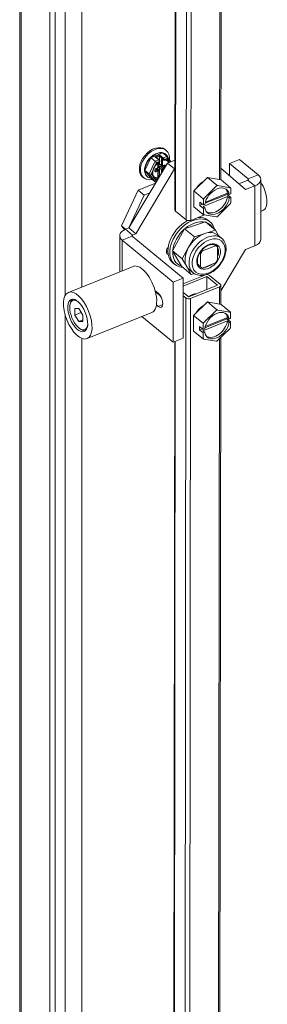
# Model space of a CAD drawing. Header units: inches. Extents: x 3 to 371, y 8 to 234.
# Tile 47 of 51: x 314.85 to 317.7, y 171.62 to 182.98. Entities that reach past the tile are written whole.
import ezdxf

# ---------------------------------------------------------------- set-up
doc = ezdxf.new("R2010")
doc.units = ezdxf.units.IN
doc.header["$LTSCALE"] = 22
doc.header["$MEASUREMENT"] = 0
doc.layers.add('Visible (ANSI)', color=7, linetype='Continuous', lineweight=5)
doc.layers.add('Visible Narrow (ANSI)', color=7, linetype='Continuous', lineweight=5)

msp = doc.modelspace()

# ---------------------------------------------------------------- linework, layer by layer
at = {"layer": 'Visible (ANSI)'}
for p, q in [((314.846, 160.6679), (314.846, 199.8988)), ((315.1946, 199.5987), (315.1946, 160.3579)), ((315.2537, 199.6226), (315.2537, 160.3818)), ((315.5603, 179.8972), (315.5603, 199.4736)), ((317.1861, 197.0943), (317.1658, 181.1339)), ((316.6547, 196.798), (316.6343, 180.7862)), ((316.3567, 181.3899), (316.4939, 181.4453)), ((316.5425, 181.4052), (316.4939, 181.4453)), ((316.5224, 181.4843), (316.5346, 181.4743)), ((316.5283, 181.4313), (316.5318, 181.4284)), ((316.1031, 180.5789), (316.5501, 181.3283)), ((316.2881, 181.2437), (316.3567, 181.3899)), ((316.4053, 181.3497), (316.3567, 181.3899)), ((316.4537, 181.3665), (316.4177, 181.3962)), ((316.4431, 181.2847), (316.4431, 181.3315)), ((316.4431, 181.3169), (316.4532, 181.3085)), ((316.4431, 181.2983), (316.467, 181.308)), ((316.4516, 181.3125), (316.4516, 181.338)), ((316.4578, 181.3614), (316.4578, 181.4062)), ((316.4578, 181.32), (316.4578, 181.3424)), ((316.4643, 181.3102), (316.459, 181.3081)), ((316.4604, 181.3488), (316.4604, 181.3517)), ((316.4606, 181.3133), (316.4814, 181.2961)), ((316.4977, 181.3629), (316.4836, 181.3745)), ((316.4945, 181.2944), (316.5119, 181.3015)), ((316.5891, 181.344), (316.5439, 181.4037)), ((316.635, 181.3625), (316.5501, 181.3283)), ((316.6309, 181.2616), (316.5501, 181.3283)), ((317.2632, 181.1844), (317.2634, 181.3237)), ((317.3788, 181.3702), (317.2634, 181.3237)), ((317.2634, 181.3237), (317.4805, 181.1446)), ((317.3788, 181.3702), (317.596, 181.1912)), ((316.184, 180.5122), (316.6309, 181.2616)), ((316.3567, 181.153), (316.2881, 181.2437)), ((316.3367, 181.2036), (316.2881, 181.2437)), ((316.4058, 181.24), (316.4058, 181.2499)), ((316.415, 181.2623), (316.4324, 181.2693)), ((316.4178, 181.2621), (316.4386, 181.2449)), ((316.4268, 181.2629), (316.4268, 181.2547)), ((316.4342, 181.2588), (316.4342, 181.2702)), ((316.4431, 181.161), (316.4431, 181.2352)), ((316.4431, 181.2336), (316.4441, 181.234)), ((316.4516, 181.2445), (316.4516, 181.2729)), ((316.4578, 181.1842), (316.4578, 181.2705)), ((316.459, 181.2834), (316.4702, 181.2879)), ((316.6349, 181.2632), (316.6309, 181.2616)), ((317.1659, 181.2695), (317.4489, 181.022)), ((316.2113, 181.015), (316.4115, 181.096)), ((316.262, 181.1685), (316.2742, 181.1585)), ((316.3152, 181.1728), (316.3187, 181.17)), ((316.4053, 181.1129), (316.3567, 181.153)), ((316.4128, 181.1119), (316.4236, 181.1163)), ((316.4479, 181.157), (316.443, 181.1611)), ((316.4584, 181.1811), (316.4431, 181.1749)), ((316.461, 181.179), (316.4583, 181.1812)), ((316.8526, 181.0065), (317.0104, 181.1608)), ((317.0104, 181.1608), (317.1679, 181.1336)), ((317.0104, 181.1608), (317.1188, 181.0714)), ((317.1679, 181.1336), (317.2764, 181.0441)), ((317.4768, 181.1325), (317.3712, 181.0899)), ((317.6234, 180.446), (317.6243, 181.1394)), ((316.0177, 180.6026), (316.2113, 181.015)), ((316.103, 180.5788), (316.2808, 180.9577)), ((316.2808, 180.9577), (316.2113, 181.015)), ((316.2808, 180.9577), (316.3443, 180.9833)), ((316.8523, 180.8249), (316.8526, 181.0065)), ((316.8526, 181.0065), (316.961, 180.9171)), ((316.9717, 180.924), (317.112, 181.0612)), ((316.9821, 180.8636), (317.2368, 180.9662)), ((316.9857, 180.8779), (317.2412, 180.9809)), ((317.1295, 181.0683), (317.2696, 181.044)), ((317.2368, 180.9791), (317.2368, 180.9662)), ((317.2368, 180.9662), (317.2782, 180.9321)), ((317.2412, 180.9809), (317.2611, 180.9645)), ((317.2611, 180.9645), (317.2782, 180.9714)), ((317.2783, 181.0324), (317.2782, 180.9714)), ((317.5577, 181.0658), (317.4489, 181.022)), ((316.9214, 180.8391), (316.9215, 180.8784)), ((316.9214, 180.8391), (316.9535, 180.8521)), ((316.9215, 180.8784), (316.9629, 180.8443)), ((317.2412, 180.9416), (316.9601, 180.8283)), ((316.9629, 180.8443), (316.963, 180.9054)), ((316.9629, 180.8443), (316.98, 180.8512)), ((317.2693, 180.8524), (317.1291, 180.7152)), ((317.2611, 180.9252), (317.2412, 180.9416)), ((317.2782, 180.9321), (317.2611, 180.9252)), ((317.2782, 180.9321), (317.2781, 180.871)), ((316.6412, 180.7734), (316.7636, 180.6726)), ((316.9768, 180.7314), (316.8172, 180.6671)), ((316.8523, 180.8249), (316.9608, 180.7355)), ((316.9628, 180.805), (316.9214, 180.8391)), ((316.9601, 180.8283), (316.98, 180.8119)), ((316.9627, 180.7439), (316.9628, 180.805)), ((316.98, 180.8119), (316.9628, 180.805)), ((317.1116, 180.7081), (316.9715, 180.7323)), ((317.6238, 180.7706), (317.6497, 180.781)), ((316.9886, 180.6482), (316.7458, 180.5703)), ((316.9886, 180.6482), (317.1017, 180.555)), ((317.0172, 180.6667), (317.0381, 180.6495)), ((316.0518, 180.5576), (316.0177, 180.6026)), ((316.0651, 180.5636), (316.0177, 180.6026)), ((316.0651, 180.5636), (316.1031, 180.5789)), ((316.184, 180.5122), (316.1031, 180.5789)), ((316.1459, 180.4969), (316.184, 180.5122)), ((316.7458, 180.5703), (316.6066, 180.3146)), ((316.7458, 180.5703), (316.8588, 180.4771)), ((316.9802, 180.516), (316.8588, 180.4771)), ((317.1017, 180.555), (316.9802, 180.516)), ((317.1426, 180.4847), (317.1017, 180.555)), ((315.9985, 180.4899), (315.998, 180.0736)), ((316.616, 179.9523), (316.0268, 180.4382)), ((316.7315, 179.9988), (316.1422, 180.4847)), ((316.8588, 180.4771), (316.7892, 180.3493)), ((317.1265, 180.4981), (317.173, 180.4597)), ((316.6066, 180.3146), (316.7104, 180.1367)), ((316.6066, 180.3146), (316.7197, 180.2214)), ((316.7892, 180.3493), (316.7197, 180.2214)), ((316.9193, 180.2874), (316.9285, 180.2797)), ((316.9285, 180.2797), (316.9283, 180.1312)), ((316.9442, 180.3221), (316.9534, 180.3145)), ((317.1024, 180.3746), (316.9534, 180.3145)), ((317.0905, 180.3843), (317.1024, 180.3746)), ((317.1111, 180.3732), (317.1242, 180.3624)), ((317.127, 180.2112), (317.1272, 180.3598)), ((317.448, 180.3286), (317.1641, 179.8526)), ((317.5568, 180.3724), (317.448, 180.3286)), ((316.6122, 180.1755), (316.6331, 180.1583)), ((316.7197, 180.2214), (316.7715, 180.1325)), ((316.9531, 180.1164), (317.1021, 180.1764)), ((316.152, 180.1357), (315.4071, 179.8355)), ((316.7104, 180.1367), (316.8234, 180.0435)), ((316.7715, 180.1325), (316.8234, 180.0435)), ((316.7986, 180.1004), (316.8451, 180.0621)), ((316.8234, 180.0435), (316.8561, 180.054)), ((316.9155, 180.1418), (316.9283, 180.1312)), ((316.9183, 180.1393), (316.9313, 180.1285)), ((316.6151, 179.2589), (316.616, 179.9523)), ((316.7315, 179.9988), (316.616, 179.9523)), ((316.7306, 179.3054), (316.7315, 179.9988)), ((316.9792, 180.0355), (316.7314, 179.9357)), ((316.7314, 179.9086), (317.0034, 180.0182)), ((317.0034, 180.0182), (317.0032, 179.8679)), ((317.0034, 180.0182), (317.1257, 179.9173)), ((317.0349, 180.0309), (317.1573, 179.93)), ((316.4073, 179.8529), (316.4418, 179.8245)), ((316.4126, 179.8321), (316.426, 179.8375)), ((316.4675, 179.7938), (316.4183, 179.8344)), ((316.7939, 179.7836), (316.7313, 179.8353)), ((317.1257, 179.9173), (316.7939, 179.7836)), ((316.816, 179.7654), (317.1478, 179.8991)), ((317.1642, 179.9173), (317.1639, 179.6976)), ((315.4275, 179.6993), (315.4316, 179.7148)), ((316.7312, 179.7966), (316.7624, 179.7709)), ((316.8507, 179.5701), (317.0085, 179.7245)), ((317.0085, 179.7245), (317.1661, 179.6972)), ((317.0085, 179.7245), (317.117, 179.635)), ((315.482, 179.6477), (315.4819, 179.5734)), ((315.4819, 179.5734), (315.5545, 179.6027)), ((315.5272, 179.6476), (315.482, 179.6477)), ((315.5724, 179.5732), (315.5272, 179.6476)), ((316.3673, 179.6014), (315.6224, 179.3012)), ((316.4416, 179.6734), (316.4218, 179.6898)), ((316.9699, 179.4877), (317.1102, 179.6248)), ((317.1277, 179.6319), (317.2678, 179.6077)), ((317.1661, 179.6972), (317.2745, 179.6078)), ((317.2765, 179.5961), (317.2764, 179.535)), ((315.4819, 179.5734), (315.527, 179.499)), ((315.527, 179.499), (315.5723, 179.5173)), ((315.527, 179.499), (315.5723, 179.4989)), ((315.5723, 179.4989), (315.5724, 179.5732)), ((316.6151, 179.2589), (316.2547, 179.5561)), ((316.8505, 179.3885), (316.8507, 179.5701)), ((316.8507, 179.5701), (316.9592, 179.4807)), ((317.2393, 179.5052), (316.9583, 179.3919)), ((316.9803, 179.4272), (317.235, 179.5299)), ((316.9839, 179.4416), (317.2394, 179.5445)), ((317.235, 179.5427), (317.235, 179.5299)), ((317.235, 179.5299), (317.2764, 179.4957)), ((317.2592, 179.4888), (317.2393, 179.5052)), ((317.2394, 179.5445), (317.2593, 179.5281)), ((317.2764, 179.4957), (317.2592, 179.4888)), ((317.2593, 179.5281), (317.2764, 179.535)), ((317.2764, 179.4957), (317.2763, 179.4347)), ((315.5427, 179.4135), (315.5564, 179.4051)), ((316.8505, 179.3885), (316.9589, 179.2991)), ((316.9196, 179.4028), (316.9196, 179.4421)), ((316.9196, 179.4421), (316.961, 179.4079)), ((316.9196, 179.4028), (316.9516, 179.4157)), ((316.961, 179.3686), (316.9196, 179.4028)), ((316.9583, 179.3919), (316.9781, 179.3755)), ((316.9609, 179.3076), (316.961, 179.3686)), ((316.961, 179.4079), (316.9611, 179.469)), ((316.961, 179.4079), (316.9782, 179.4149)), ((316.9781, 179.3755), (316.961, 179.3686)), ((317.2675, 179.416), (317.1272, 179.2788)), ((315.5603, 161.4395), (315.5603, 179.3045)), ((316.6323, 179.2658), (316.6124, 163.6731)), ((316.7306, 179.3054), (316.6151, 179.2589)), ((317.1097, 179.2718), (316.9697, 179.296)), ((317.1634, 179.3142), (317.1435, 163.6942))]:
    msp.add_line(p, q, dxfattribs=at)
for centre, start, end in [((316.4513, 181.3488), 303.23512, 0), ((316.5035, 181.3699), 230.493, 278.71406)]:
    msp.add_arc(centre, 0.00909, start, end, dxfattribs=at)
for centre, major_axis, ratio, start_param, end_param in [((316.4044, 181.3164), (0.1302, 0.1579), 0.6688348, 5.5047263, 10.1254701), ((316.4218, 181.302), (-0.1066, -0.1292), 0.6688348, 3.1415927, 6.2831853), ((316.4253, 181.2992), (0.1066, 0.1292), 0.6688348, 0.3656889, 1.4128865), ((316.46, 181.4136), (-0.0016, -0.0104), 0.1492329, 3.9422955, 5.5130918), ((316.4253, 181.2992), (0.1066, 0.1292), 0.6688348, 5.827454, 6.6488742), ((316.4253, 181.2992), (-0.1066, -0.1292), 0.6688348, 4.5544791, 5.6016767), ((316.4125, 181.3403), (-0.0112, 0.0118), 0.1172285, 3.9543076, 5.5251039), ((316.4079, 181.3925), (0.0126, -0.0019), 0.577215, 0.7700935, 1.6593812), ((316.459, 181.3155), (-0.00579, -0.00702), 0.6688348, 5.6016767, 7.172473), ((316.4702, 181.325), (-0.0096, -0.0117), 0.6688348, 5.6016767, 6.2831853), ((316.4861, 181.3843), (-0.0055, 0.0116), 0.6252357, 1.5354746, 2.2169833), ((316.5354, 181.3899), (0.0046, 0.0166), 0.6186455, 4.4428503, 6.0136466), ((316.4652, 181.2662), (0.0771, 0.0936), 0.6688348, 5.8860887, 6.1834086), ((316.4253, 181.2992), (0.1066, 0.1292), 0.6688348, 5.5280694, 5.5280798), ((316.4044, 181.3164), (0.1302, 0.1579), 0.6688348, 5.3819418, 5.3819523), ((316.4253, 181.2992), (-0.1066, -0.1292), 0.6688348, 5.6016767, 6.6488742), ((316.3511, 181.2094), (-0.0167, -0.0018), 0.5406247, 0.4885427, 2.059339), ((316.4081, 181.2504), (0.0096, 0.0117), 0.6688348, 0, 0.1451218), ((316.4193, 181.2599), (0.00579, 0.00702), 0.6688348, 5.6016767, 6.1953649), ((316.4267, 181.2558), (0.00579, 0.00702), 0.6688348, 4.6201362, 5.6016767), ((316.4441, 181.2415), (-0.00579, -0.00702), 0.6688348, 0.8892877, 2.460084), ((316.459, 181.2759), (-0.00579, -0.00702), 0.6688348, 4.0308804, 5.6016767), ((316.4702, 181.2755), (0.0096, 0.0117), 0.6688348, 0.8892877, 2.460084), ((317.4681, 181.1396), (0.1561, -0.0002), 0.5767534, 5.3239911, 6.8947874), ((316.4652, 181.2662), (-0.0771, -0.0936), 0.6688348, 0.0142786, 0.0142999), ((316.4652, 181.2662), (-0.0771, -0.0936), 0.6688348, 0.0998235, 0.6236756), ((316.4125, 181.1281), (-0.0046, -0.0166), 0.6186455, 6.0136466, 7.5844429), ((316.434, 181.1568), (-0.00909, -0.00429), 0.0749357, 3.1769143, 3.8195095), ((316.4253, 181.2992), (0.1066, 0.1292), 0.6688348, 4.1609568, 4.281075), ((316.4044, 181.3164), (0.1302, 0.1579), 0.6688348, 4.2636274, 4.3467307), ((316.46, 181.1915), (0.0016, 0.0104), 0.1492329, 2.3714991, 3.0530078), ((316.9834, 181.0013), (0.098, 0.1188), 0.6688348, 1.0038789, 1.819347), ((317.4681, 181.1396), (0.0152, 0), 0.5767534, 5.3239911, 6.8947874), ((317.5647, 180.9919), (0.085, -0.2109), 0.4690581, 0, 1.9577137), ((317.1205, 180.8882), (0.1102, 0.1337), 0.6688348, 5.7397425, 8.6026565), ((317.1205, 180.8882), (-0.1376, -0.1669), 0.6688348, 3.9801612, 4.0790525), ((317.1007, 180.9046), (0.1102, 0.1337), 0.6688348, 5.7397425, 6.171805), ((317.1205, 180.8882), (0.1376, 0.1669), 0.6688348, 6.0745563, 6.1734476), ((317.1205, 180.8882), (-0.1376, -0.1669), 0.6688348, 5.0273587, 5.12625), ((317.1205, 180.8882), (-0.1102, -0.1337), 0.6688348, 5.7397425, 8.6026565), ((317.1007, 180.9046), (-0.1102, -0.1337), 0.6688348, 0.1113803, 2.3194712), ((317.1205, 180.8882), (0.1376, 0.1669), 0.6688348, 5.0273587, 5.12625), ((316.6728, 180.7862), (-0.0385, 0), 0.5767534, 0, 0.6116021), ((317.1205, 180.8882), (-0.1376, -0.1669), 0.6688348, 6.0745563, 6.1734476), ((316.8147, 180.4211), (-0.2025, -0.2456), 0.6688348, 4.1634109, 6.2831853), ((316.8356, 180.4039), (0.2025, 0.2456), 0.6688348, 5.8273204, 9.8806428), ((316.8495, 180.3924), (0.1871, 0.2269), 0.6688348, 0.3027327, 1.3081172), ((316.7951, 180.6853), (0.0385, 0), 0.5767534, 3.7531948, 5.3239911), ((316.8147, 180.4211), (0.2025, 0.2456), 0.6688348, 0, 0.54762), ((316.8495, 180.3924), (0.1871, 0.2269), 0.6688348, 6.0456999, 6.5206707), ((317.1205, 180.8882), (0.1376, 0.1669), 0.6688348, 3.9801612, 4.0790525), ((316.1546, 180.4897), (-0.1561, 0.0002), 0.5767534, 5.3239911, 6.8947874), ((316.8495, 180.3924), (-0.1871, -0.2269), 0.6688348, 4.4915229, 5.4969074), ((316.9625, 180.2992), (-0.1639, -0.1988), 0.6688348, 3.9470176, 4.9942151), ((316.9625, 180.2992), (0.1639, 0.1988), 0.6688348, 0, 0.8054249), ((316.1546, 180.4897), (-0.0152, 0), 0.5767534, 5.3239911, 6.8947874), ((317.4672, 180.4462), (0.1561, -0.0002), 0.5767534, 5.3239911, 6.2831853), ((316.5925, 180.3303), (-0.0434, -0.0526), 0.6688348, 4.707473, 6.5045064), ((316.5508, 180.3647), (-0.0434, -0.0526), 0.6688348, 0.6345322, 0.9483061), ((316.8495, 180.3924), (-0.1871, -0.2269), 0.6688348, 5.5387205, 6.5441049), ((316.9625, 180.2992), (-0.1639, -0.1988), 0.6688348, 4.9942151, 6.0414127), ((317.0277, 180.2455), (-0.0964, -0.1169), 0.6688348, 4.6731079, 4.9569021), ((317.0277, 180.2455), (0.0964, 0.1169), 0.6688348, 6.2439043, 6.5276984), ((317.0277, 180.2455), (0.0964, 0.1169), 0.6688348, 4.6731079, 4.9569021), ((316.2597, 179.8686), (0.1076, -0.2671), 0.4690581, 0, 3.1415927), ((316.9625, 180.2992), (-0.1639, -0.1988), 0.6688348, 6.0414127, 6.2831853), ((317.0277, 180.2455), (-0.0964, -0.1169), 0.6688348, 6.2439043, 6.5276984), ((317.0034, 180.0182), (0.0385, 0), 0.5767534, 0.6116021, 1.7486704), ((316.3565, 179.9076), (0.034, -0.0844), 0.4690581, 0.6690495, 0.6863678), ((316.4417, 179.749), (0.0346, -0.0858), 0.4690581, 5.571579, 8.7131717), ((317.1257, 179.9173), (0.0385, 0), 0.5767534, 5.3239911, 6.8947874), ((315.5271, 179.5733), (-0.068, 0.1687), 0.4690581, 5.6511999, 10.0567633), ((315.5395, 179.5783), (-0.0737, 0.1828), 0.4690581, 0.0914433, 0.5599084), ((316.7939, 179.7836), (-0.0385, 0), 0.5767534, 0.6116021, 2.1823985), ((316.8371, 179.684), (-0.098, -0.1188), 0.6688348, 3.6550753, 4.3860543), ((316.9816, 179.5649), (0.098, 0.1188), 0.6688348, 1.0038789, 1.819347), ((317.1187, 179.4518), (0.1102, 0.1337), 0.6688348, 5.7397425, 8.6026565), ((317.1187, 179.4518), (-0.1376, -0.1669), 0.6688348, 3.9801612, 4.0790525), ((317.1187, 179.4518), (0.1376, 0.1669), 0.6688348, 6.0745563, 6.1734476), ((317.1187, 179.4518), (-0.1376, -0.1669), 0.6688348, 5.0273587, 5.12625), ((317.1187, 179.4518), (-0.1102, -0.1337), 0.6688348, 5.7397425, 8.6026565), ((317.0988, 179.4682), (-0.1102, -0.1337), 0.6688348, 0.1113803, 2.3194712), ((317.0988, 179.4682), (0.1102, 0.1337), 0.6688348, 5.7397425, 6.171805), ((315.5395, 179.5783), (0.0737, -0.1828), 0.4690581, 5.7232769, 6.191742), ((317.1187, 179.4518), (0.1376, 0.1669), 0.6688348, 5.0273587, 5.12625), ((317.1187, 179.4518), (-0.1376, -0.1669), 0.6688348, 6.0745563, 6.1734476), ((317.1187, 179.4518), (0.1376, 0.1669), 0.6688348, 3.9801612, 4.0790525)]:
    msp.add_ellipse(centre, major_axis=major_axis, ratio=ratio, start_param=start_param, end_param=end_param, dxfattribs=at)
for major_axis in [(0.1076, -0.2671), (0.0748, -0.1856)]:
    msp.add_ellipse((315.5147, 179.5683), major_axis=major_axis, ratio=0.4690581, dxfattribs=at)
for points in [[(316.5224, 181.4843), (316.5143, 181.491), (316.5051, 181.4963), (316.4952, 181.5002)], [(316.2413, 181.1922), (316.247, 181.1832), (316.254, 181.1752), (316.262, 181.1685)], [(316.3977, 181.2772), (316.3945, 181.2712), (316.3917, 181.2651), (316.3892, 181.259)], [(316.3886, 181.1764), (316.3908, 181.1726), (316.3934, 181.1693), (316.3963, 181.1663)], [(316.4408, 181.1605), (316.4403, 181.1603), (316.4398, 181.1602), (316.4392, 181.1601)]]:
    msp.add_open_spline(points, degree=3, dxfattribs=at)
for points, knots in [([(316.4563, 181.3412), (316.4517, 181.3382), (316.447, 181.3348), (316.4381, 181.3275), (316.4337, 181.3236), (316.4254, 181.3153), (316.4214, 181.3109), (316.4138, 181.3018), (316.4102, 181.297), (316.4036, 181.2873), (316.4005, 181.2822), (316.3977, 181.2772)], [1.81747657, 1.81747657, 1.81747657, 1.81747657, 1.9607534, 1.9607534, 2.10403024, 2.10403024, 2.24730707, 2.24730707, 2.39058391, 2.39058391, 2.53386075, 2.53386075, 2.53386075, 2.53386075]), ([(316.4537, 181.3665), (316.4546, 181.3657), (316.4554, 181.3648), (316.4568, 181.3631), (316.4574, 181.3621), (316.4584, 181.3602), (316.4589, 181.3592), (316.4596, 181.3572), (316.4599, 181.3562), (316.4603, 181.354), (316.4604, 181.3529), (316.4604, 181.3517)], [4.712389, 4.712389, 4.712389, 4.712389, 5.0265482, 5.0265482, 5.3407075, 5.3407075, 5.6548668, 5.6548668, 5.969026, 5.969026, 6.2831853, 6.2831853, 6.2831853, 6.2831853]), ([(316.5546, 181.3497), (316.5521, 181.3517), (316.5495, 181.3535), (316.5439, 181.3566), (316.5409, 181.3579), (316.5345, 181.3599), (316.5312, 181.3607), (316.5241, 181.3617), (316.5205, 181.362), (316.5128, 181.3619), (316.5089, 181.3616), (316.5049, 181.3609)], [0.68150862, 0.68150862, 0.68150862, 0.68150862, 0.81003011, 0.81003011, 0.9385516, 0.9385516, 1.0670731, 1.0670731, 1.19559459, 1.19559459, 1.32411609, 1.32411609, 1.32411609, 1.32411609]), ([(316.5119, 181.3015), (316.5123, 181.3016), (316.5127, 181.3018), (316.5134, 181.3019), (316.5137, 181.302), (316.5142, 181.302), (316.5143, 181.302), (316.5144, 181.3019), (316.5144, 181.3019), (316.5144, 181.3019)], [4.71238898, 4.71238898, 4.71238898, 4.71238898, 4.89024652, 4.89024652, 5.06810406, 5.06810406, 5.24596161, 5.24596161, 5.34933172, 5.34933172, 5.34933172, 5.34933172]), ([(316.3892, 181.259), (316.3867, 181.2527), (316.3847, 181.2463), (316.3816, 181.2338), (316.3806, 181.2277), (316.3796, 181.2158), (316.3796, 181.2101), (316.3806, 181.1992), (316.3816, 181.1941), (316.3845, 181.1847), (316.3864, 181.1803), (316.3886, 181.1764)], [2.70261989, 2.70261989, 2.70261989, 2.70261989, 2.87791346, 2.87791346, 3.05369964, 3.05369964, 3.22948583, 3.22948583, 3.40527202, 3.40527202, 3.58105821, 3.58105821, 3.58105821, 3.58105821]), ([(316.4058, 181.2499), (316.4058, 181.2503), (316.4059, 181.2508), (316.4061, 181.2521), (316.4063, 181.2528), (316.407, 181.2543), (316.4074, 181.2551), (316.4084, 181.2567), (316.4089, 181.2575), (316.4102, 181.259), (316.411, 181.2597), (316.4124, 181.2608), (316.4131, 181.2613), (316.4142, 181.262), (316.4146, 181.2621), (316.415, 181.2623)], [3.1415927, 3.1415927, 3.1415927, 3.1415927, 3.3684515, 3.3684515, 3.5958815, 3.5958815, 3.8321117, 3.8321117, 4.075761, 4.075761, 4.3214491, 4.3214491, 4.5627429, 4.5627429, 4.712389, 4.712389, 4.712389, 4.712389]), ([(316.406, 181.2388), (316.406, 181.2388), (316.406, 181.2388), (316.406, 181.2388), (316.406, 181.2388), (316.4059, 181.239), (316.4059, 181.2391), (316.4058, 181.2395), (316.4058, 181.2397), (316.4058, 181.24)], [2.71242901, 2.71242901, 2.71242901, 2.71242901, 2.73268748, 2.73268748, 2.86898921, 2.86898921, 3.00529093, 3.00529093, 3.14159265, 3.14159265, 3.14159265, 3.14159265]), ([(316.4324, 181.2693), (316.4337, 181.2698), (316.4348, 181.2705), (316.4369, 181.272), (316.4379, 181.2729), (316.4396, 181.2748), (316.4403, 181.2758), (316.4416, 181.2781), (316.4421, 181.2793), (316.4428, 181.2819), (316.4431, 181.2832), (316.4431, 181.2847)], [4.712389, 4.712389, 4.712389, 4.712389, 5.0265482, 5.0265482, 5.3407075, 5.3407075, 5.6548668, 5.6548668, 5.969026, 5.969026, 6.2831853, 6.2831853, 6.2831853, 6.2831853]), ([(316.4386, 181.2449), (316.4393, 181.2444), (316.4398, 181.2438), (316.4408, 181.2426), (316.4412, 181.2419), (316.4419, 181.2406), (316.4422, 181.2399), (316.4427, 181.2385), (316.4428, 181.2378), (316.443, 181.2365), (316.4431, 181.2359), (316.4431, 181.2352)], [5.60167669, 5.60167669, 5.60167669, 5.60167669, 5.73797842, 5.73797842, 5.87428014, 5.87428014, 6.01058187, 6.01058187, 6.14688359, 6.14688359, 6.28318531, 6.28318531, 6.28318531, 6.28318531]), ([(316.4945, 181.2944), (316.4938, 181.2941), (316.493, 181.2939), (316.4914, 181.2935), (316.4905, 181.2934), (316.4888, 181.2933), (316.4878, 181.2934), (316.486, 181.2938), (316.485, 181.294), (316.4831, 181.2949), (316.4822, 181.2954), (316.4814, 181.2961)], [1.57079633, 1.57079633, 1.57079633, 1.57079633, 1.74865387, 1.74865387, 1.92651141, 1.92651141, 2.10436895, 2.10436895, 2.2822265, 2.2822265, 2.46008404, 2.46008404, 2.46008404, 2.46008404]), ([(316.3964, 181.1662), (316.3966, 181.166), (316.3968, 181.1658), (316.3973, 181.1653), (316.3976, 181.165), (316.3981, 181.1645), (316.3984, 181.1643), (316.3989, 181.1638), (316.3992, 181.1635), (316.3997, 181.1631), (316.4, 181.1628), (316.4003, 181.1626)], [3.750853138, 3.750853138, 3.750853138, 3.750853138, 3.764080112, 3.764080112, 3.778835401, 3.778835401, 3.793590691, 3.793590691, 3.80834598, 3.80834598, 3.82310127, 3.82310127, 3.82310127, 3.82310127]), ([(316.8451, 180.0621), (316.8594, 180.0503), (316.8762, 180.0417), (316.9134, 180.0313), (316.934, 180.0297), (316.9774, 180.0339), (317.0004, 180.04), (317.0463, 180.0595), (317.069, 180.0731), (317.1118, 180.1061), (317.1317, 180.1255), (317.1667, 180.1683), (317.1818, 180.1916), (317.2057, 180.2399), (317.2145, 180.2649), (317.2246, 180.3143), (317.226, 180.3387), (317.2206, 180.3839), (317.2141, 180.4049), (317.1956, 180.4372), (317.1853, 180.4496), (317.173, 180.4597)], [2.3361677, 2.3361677, 2.3361677, 2.3361677, 2.6235629, 2.6235629, 2.924473, 2.924473, 3.2473483, 3.2473483, 3.5793195, 3.5793195, 3.9118545, 3.9118545, 4.2439739, 4.2439739, 4.5765255, 4.5765255, 4.9084018, 4.9084018, 5.2302377, 5.2302377, 5.4777604, 5.4777604, 5.4777604, 5.4777604]), ([(317.1111, 180.3732), (317.1027, 180.3801), (317.0924, 180.3848), (317.0693, 180.3887), (317.057, 180.3883), (317.0315, 180.383), (317.0185, 180.3782), (316.9927, 180.3647), (316.98, 180.3561), (316.9561, 180.3356), (316.9449, 180.3238), (316.9254, 180.2982), (316.917, 180.2845), (316.9038, 180.2566), (316.899, 180.2425), (316.8935, 180.2153), (316.8927, 180.2023), (316.8949, 180.1786), (316.8979, 180.168), (316.9066, 180.1511), (316.9119, 180.1446), (316.9183, 180.1393)], [5.4777604, 5.4777604, 5.4777604, 5.4777604, 5.8451154, 5.8451154, 6.1757033, 6.1757033, 6.4858686, 6.4858686, 6.793464, 6.793464, 7.101884, 7.101884, 7.4106636, 7.4106636, 7.7187601, 7.7187601, 8.0264709, 8.0264709, 8.340144, 8.340144, 8.619353, 8.619353, 8.619353, 8.619353])]:
    msp.add_open_spline(points, degree=3, knots=knots, dxfattribs=at)
for points in [[(317.112, 181.0612), (317.1154, 181.0662), (317.1188, 181.0714)], [(317.1188, 181.0714), (317.1243, 181.0698), (317.1295, 181.0683)], [(317.2696, 181.044), (317.273, 181.0441), (317.2764, 181.0441)], [(317.2764, 181.0441), (317.2774, 181.0382), (317.2783, 181.0324)], [(316.961, 180.9171), (316.9665, 180.9205), (316.9717, 180.924)], [(316.963, 180.9054), (316.962, 180.9111), (316.961, 180.9171)], [(317.2762, 180.8626), (317.2727, 180.8574), (317.2693, 180.8524)], [(317.2781, 180.871), (317.2772, 180.8668), (317.2762, 180.8626)], [(316.9608, 180.7355), (316.9618, 180.7397), (316.9627, 180.7439)], [(316.9715, 180.7323), (316.9662, 180.7338), (316.9608, 180.7355)], [(317.1183, 180.7082), (317.1149, 180.7081), (317.1116, 180.7081)], [(317.1291, 180.7152), (317.1238, 180.7117), (317.1183, 180.7082)], [(317.1102, 179.6248), (317.1136, 179.6298), (317.117, 179.635)], [(317.117, 179.635), (317.1224, 179.6334), (317.1277, 179.6319)], [(317.2678, 179.6077), (317.2711, 179.6077), (317.2745, 179.6078)], [(317.2745, 179.6078), (317.2756, 179.6018), (317.2765, 179.5961)], [(316.9592, 179.4807), (316.9647, 179.4842), (316.9699, 179.4877)], [(316.9611, 179.469), (316.9602, 179.4747), (316.9592, 179.4807)], [(317.2743, 179.4262), (317.2709, 179.421), (317.2675, 179.416)], [(317.2763, 179.4347), (317.2754, 179.4305), (317.2743, 179.4262)], [(316.9589, 179.2991), (316.96, 179.3034), (316.9609, 179.3076)], [(316.9697, 179.296), (316.9644, 179.2975), (316.9589, 179.2991)], [(317.1165, 179.2719), (317.1131, 179.2718), (317.1097, 179.2718)], [(317.1272, 179.2788), (317.122, 179.2754), (317.1165, 179.2719)]]:
    msp.add_rational_spline(points, [1, 1.00039648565, 1], degree=2, dxfattribs=at)
at = {"layer": 'Visible Narrow (ANSI)'}
for p, q in [((314.8634, 199.8719), (314.8634, 160.6311)), ((315.37, 179.8008), (315.37, 199.288)), ((317.1697, 197.0877), (317.1494, 181.1368)), ((316.6412, 180.7734), (316.6616, 196.77)), ((316.7841, 196.7748), (316.7636, 180.6726)), ((316.8172, 180.6671), (316.8378, 196.7965)), ((316.4079, 181.3999), (316.46, 181.421)), ((316.46, 181.421), (316.5, 181.388)), ((316.4053, 181.3497), (316.3367, 181.2036)), ((316.4212, 181.3331), (316.395, 181.2772)), ((316.4479, 181.3669), (316.4053, 181.3497)), ((316.4479, 181.3669), (316.4079, 181.3999)), ((316.4566, 181.3474), (316.4212, 181.3331)), ((316.4227, 181.3921), (316.4578, 181.4062)), ((316.4392, 181.2804), (316.4392, 181.3283)), ((316.4431, 181.3196), (316.4516, 181.3125)), ((316.4566, 181.3445), (316.4566, 181.3474)), ((316.4578, 181.4062), (316.4926, 181.3776)), ((316.4578, 181.32), (316.4787, 181.3028)), ((316.496, 181.3669), (316.4787, 181.3812)), ((316.4787, 181.3028), (316.4787, 181.3812)), ((316.4913, 181.3682), (316.4913, 181.3015)), ((316.496, 181.3698), (316.496, 181.3669)), ((316.4963, 181.2986), (316.5137, 181.3056)), ((316.5425, 181.4052), (316.5, 181.388)), ((316.5159, 181.2881), (316.5037, 181.2982)), ((316.5441, 181.3828), (316.5087, 181.3685)), ((316.5087, 181.3685), (316.5087, 181.3656)), ((316.5159, 181.298), (316.5118, 181.3014)), ((316.5703, 181.3481), (316.5441, 181.3828)), ((316.3367, 181.2036), (316.4053, 181.1129)), ((316.386, 181.2581), (316.3598, 181.2022)), ((316.3598, 181.2022), (316.386, 181.1675)), ((316.4019, 181.2357), (316.4019, 181.2456)), ((316.4116, 181.2386), (316.4058, 181.2433)), ((316.4114, 181.2601), (316.429, 181.2456)), ((316.429, 181.2456), (316.4116, 181.2386)), ((316.4168, 181.2664), (316.4342, 181.2735)), ((316.4342, 181.2339), (316.4168, 181.2268)), ((316.4516, 181.2445), (316.4342, 181.2588)), ((316.4392, 181.1601), (316.4392, 181.2309)), ((316.4424, 181.2805), (316.4516, 181.2729)), ((316.4431, 181.2965), (316.459, 181.2834)), ((316.4441, 181.234), (316.4431, 181.2349)), ((316.4787, 181.2533), (316.4578, 181.2705)), ((316.4911, 181.2707), (316.4702, 181.2879)), ((316.4787, 181.2086), (316.4787, 181.2533)), ((316.5085, 181.2777), (316.4895, 181.2934)), ((316.5085, 181.2777), (316.4911, 181.2707)), ((316.4913, 181.252), (316.4913, 181.2298)), ((316.5126, 181.2656), (316.4963, 181.259)), ((316.5159, 181.298), (316.5159, 181.2881)), ((316.5286, 181.2968), (316.5286, 181.2923)), ((317.4805, 181.1446), (317.596, 181.1912)), ((316.395, 181.1557), (316.4212, 181.121)), ((316.4212, 181.121), (316.4281, 181.1238)), ((316.447, 181.1555), (316.4408, 181.1605)), ((316.4578, 181.1842), (316.4431, 181.1783)), ((316.462, 181.1807), (316.4578, 181.1842)), ((317.4768, 181.1325), (317.5577, 181.0658)), ((317.4805, 181.1346), (317.4805, 181.1446)), ((317.5568, 180.3724), (317.5577, 181.0658)), ((316.0651, 180.5636), (316.1459, 180.4969)), ((316.0263, 180.085), (316.0268, 180.4382)), ((316.0268, 180.4382), (316.1422, 180.4847)), ((316.1459, 180.4817), (316.1459, 180.4969)), ((317.1478, 179.8991), (317.1475, 179.7004)), ((316.7624, 179.7709), (316.7417, 163.5665)), ((316.7953, 163.5535), (316.816, 179.7654)), ((316.4941, 179.6946), (316.4416, 179.6734)), ((315.37, 161.2515), (315.37, 179.5738)), ((316.6194, 163.6674), (316.6393, 179.2686)), ((317.147, 179.2982), (317.1271, 163.6876))]:
    msp.add_line(p, q, dxfattribs=at)
for centre, major_axis, ratio, start_param, end_param in [((316.3922, 181.3264), (-0.1302, -0.1579), 0.6688348, 3.1415927, 6.2831853), ((316.4826, 181.2519), (-0.0829, -0.1006), 0.6688348, 4.2775606, 4.9939484), ((316.4479, 181.3595), (0.00579, 0.00702), 0.6688348, 0, 0.8892877), ((316.4479, 181.3546), (-0.0057, 0.0141), 0.4683232, 4.0002711, 5.5710674), ((316.4513, 181.3488), (0.00498, -0.00761), 0.3131654, 0, 0.7813804), ((316.4513, 181.3517), (0.00909, 0), 0.5773503, 5.3232542, 6.2831853), ((316.4513, 181.3488), (0.00909, 0), 0.5773503, 5.3232542, 6.2831853), ((316.4861, 181.3058), (-0.00909, 0), 0.5773503, 0.6108652, 2.1816622), ((316.4911, 181.3078), (-0.0096, -0.0117), 0.6688348, 5.6016767, 6.2831853), ((316.4963, 181.3035), (-0.00386, -0.00468), 0.6688348, 5.6016767, 7.172473), ((316.5, 181.3806), (-0.00579, -0.00702), 0.6688348, 4.0308804, 5.601677), ((316.4926, 181.3726), (0.00227, -0.00562), 0.4683232, 0.8586784, 2.4294747), ((316.4911, 181.3029), (0.00341, -0.00843), 0.4683232, 0, 0.858679), ((316.5035, 181.3728), (-0.00909, 0), 0.5773503, 0.610865, 2.1816616), ((316.5035, 181.3699), (-0.00909, 0), 0.5773503, 0.6108652, 2.1816616), ((316.5035, 181.3699), (-0.00579, -0.00702), 0.6688348, 5.6016765, 6.2831853), ((316.5, 181.3756), (0.0057, -0.0141), 0.4683232, 0.8586784, 2.4294747), ((316.5035, 181.3699), (0.00138, -0.00899), 0.5951272, 0, 0.9831821), ((316.4826, 181.2519), (0.0829, 0.1006), 0.6688348, 6.2094089, 6.9257928), ((316.5085, 181.3099), (0.00341, -0.00843), 0.4683232, 0, 0.8586713), ((316.5137, 181.2907), (0.0116, 0.014), 0.6688348, 5.6016767, 7.172473), ((316.5085, 181.295), (0.00579, 0.00702), 0.6688348, 5.6016767, 6.2562405), ((316.4774, 181.2562), (0.0771, 0.0936), 0.6688348, 6.2094089, 6.2831853), ((316.5651, 181.3524), (-0.00652, -0.00634), 0.7413888, 0.0817457, 1.652542), ((316.4774, 181.2562), (0.0771, 0.0936), 0.6688348, 6.0478061, 6.2094089), ((316.4826, 181.2519), (-0.0829, -0.1006), 0.6688348, 5.1622082, 6.0411422), ((316.3808, 181.2624), (0.00846, -0.00335), 0.3232392, 5.4982538, 6.2831056), ((316.3898, 181.2815), (0.00799, -0.00435), 0.2065585, 5.5305115, 6.2832305), ((316.4168, 181.2516), (0.0116, 0.014), 0.6688348, 0.8892877, 2.460084), ((316.3967, 181.2499), (0.00909, 0), 0.5773503, 5.3232613, 6.2831853), ((316.3967, 181.24), (0.00909, 0), 0.5773503, 5.3232613, 6.2831853), ((316.4168, 181.2417), (-0.0116, -0.014), 0.6688348, 5.6016767, 7.172473), ((316.4116, 181.246), (-0.00579, -0.00702), 0.6688348, 0.0269448, 0.8892877), ((316.4116, 181.2311), (-0.00341, 0.00843), 0.4683232, 4.0002781, 5.5710674), ((316.4116, 181.2707), (0.00341, -0.00843), 0.4683232, 0, 0.8586713), ((316.429, 181.2332), (0.0096, 0.0117), 0.6688348, 0, 0.8892877), ((316.429, 181.2382), (-0.00341, 0.00843), 0.4683232, 4.0002705, 5.5710674), ((316.429, 181.2778), (0.00341, -0.00843), 0.4683232, 0, 0.858679), ((316.4342, 181.2784), (0.00386, 0.00468), 0.6688348, 4.0308804, 5.6016767), ((316.4342, 181.2289), (0.00386, 0.00468), 0.6688348, 5.6016767, 7.172473), ((316.434, 181.2847), (0.00909, 0), 0.5773503, 5.3232536, 6.2831853), ((316.434, 181.2352), (0.00909, 0), 0.5773503, 5.3232536, 6.2831853), ((316.4911, 181.2583), (-0.0096, -0.0117), 0.6688348, 4.0308804, 5.6016767), ((316.4861, 181.2563), (-0.00909, 0), 0.5773503, 0.6108652, 2.1816621), ((316.4911, 181.2633), (-0.00341, 0.00843), 0.4683232, 4.0002705, 5.5710674), ((316.4963, 181.254), (-0.00386, -0.00468), 0.6688348, 4.0308804, 5.6016767), ((316.5085, 181.2851), (-0.00579, -0.00702), 0.6688348, 0.8892877, 2.460084), ((316.5085, 181.2703), (-0.00341, 0.00843), 0.4683232, 4.1550422, 5.5710674), ((316.5234, 181.3011), (-0.00909, 0), 0.5773503, 0.6108652, 2.1816545), ((316.5234, 181.2912), (-0.00909, 0), 0.5773503, 0.6108652, 1.7326358), ((316.3808, 181.1718), (0.00786, 0.00458), 0.7217428, 4.9727527, 6.2832633), ((316.3898, 181.16), (0.00652, 0.00634), 0.7413888, 4.7941347, 6.2829727), ((316.4826, 181.2519), (-0.0829, -0.1006), 0.6688348, 6.209424, 6.721805), ((316.4774, 181.2562), (-0.0771, -0.0936), 0.6688348, 0, 0.5393359), ((317.0091, 180.2609), (0.1639, 0.1988), 0.6688348, 0, 3.1415927), ((317.0147, 180.2562), (0.0964, 0.1169), 0.6688348, 5.1615134, 6.0392929), ((317.0147, 180.2562), (-0.0964, -0.1169), 0.6688348, 0.5099565, 1.2660719)]:
    msp.add_ellipse(centre, major_axis=major_axis, ratio=ratio, start_param=start_param, end_param=end_param, dxfattribs=at)
for major_axis in [(0.148, 0.1795), (0.1061, 0.1286)]:
    msp.add_ellipse((317.0234, 180.2491), major_axis=major_axis, ratio=0.6688348, dxfattribs=at)
for points, knots in [([(316.5778, 181.3395), (316.5775, 181.34), (316.5773, 181.3404), (316.577, 181.3409), (316.5761, 181.3424), (316.5751, 181.3437), (316.574, 181.3449), (316.5729, 181.3461), (316.5716, 181.3471), (316.5703, 181.3481)], [0.22535434, 0.22535434, 0.22535434, 0.22535434, 0.33333333, 0.33333333, 0.33333333, 0.66666667, 0.66666667, 0.66666667, 1, 1, 1, 1]), ([(316.395, 181.2772), (316.3936, 181.2751), (316.3924, 181.2731), (316.3912, 181.271), (316.3901, 181.2688), (316.3891, 181.2667), (316.3882, 181.2646), (316.3874, 181.2624), (316.3866, 181.2602), (316.386, 181.2581)], [0, 0, 0, 0, 0.3333333, 0.3333333, 0.3333333, 0.6666667, 0.6666667, 0.6666667, 1, 1, 1, 1]), ([(316.386, 181.1675), (316.3866, 181.1658), (316.3874, 181.1643), (316.3883, 181.1629), (316.3891, 181.1614), (316.3901, 181.1601), (316.3913, 181.1589), (316.3924, 181.1577), (316.3936, 181.1566), (316.395, 181.1557)], [0.00000039, 0.00000039, 0.00000039, 0.00000039, 0.33333333, 0.33333333, 0.33333333, 0.66666667, 0.66666667, 0.66666667, 1, 1, 1, 1])]:
    msp.add_open_spline(points, degree=3, knots=knots, dxfattribs=at)

doc.saveas('drawing.dxf')
